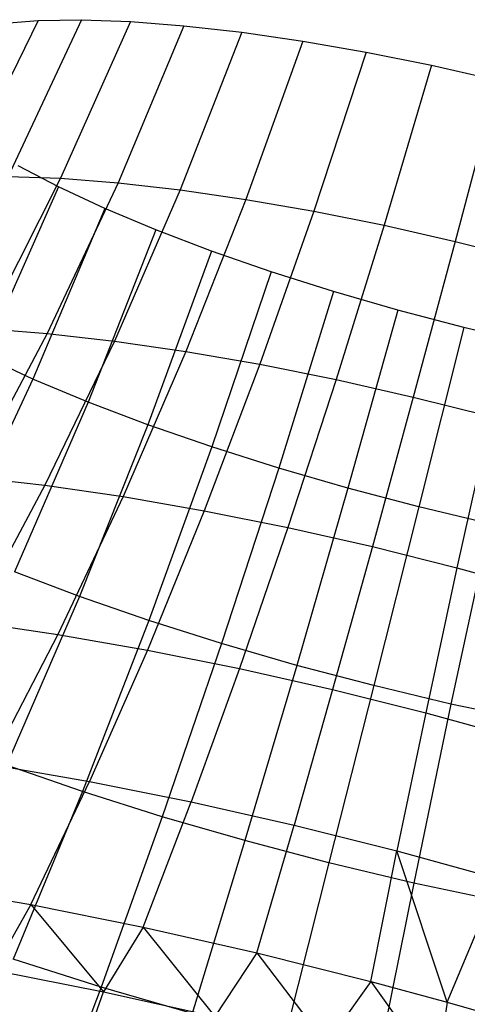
# Model space of a CAD drawing. Extents: x -11.4 to 11.4, y 1.8 to 24.6.
# Tile 22 of 199: x -6.866 to -6.497, y 12.669 to 13.48. Entities that reach past the tile are written whole.
import ezdxf

# ---------------------------------------------------------------- set-up
doc = ezdxf.new("R2010")
doc.units = 0
doc.header["$MEASUREMENT"] = 0
doc.layers.get('0').update_dxf_attribs({"color": 13, "linetype": 'CONTINUOUS'})

# ---------------------------------------------------------------- blocks, each defined once
blk = doc.blocks.new('GRUPUJ_4')
at = {"color": 0}
for p, q in [((4.55426, 11.63788, 4.21307), (4.49113, 11.50874, 4.16199)), ((4.55426, 11.63788, 4.21307), (4.49113, 11.50874, 4.16199)), ((4.52341, 11.63532, 4.25997), (4.55426, 11.63788, 4.21307)), ((4.52341, 11.63532, 4.25997), (4.55426, 11.63788, 4.21307)), ((4.59003, 11.63843, 4.16975), (4.52955, 11.50933, 4.11546)), ((4.59003, 11.63843, 4.16975), (4.52955, 11.50933, 4.11546)), ((4.55426, 11.63788, 4.21307), (4.59003, 11.63843, 4.16975)), ((4.55426, 11.63788, 4.21307), (4.59003, 11.63843, 4.16975)), ((4.63028, 11.63696, 4.13056), (4.57277, 11.50775, 4.07338)), ((4.63028, 11.63696, 4.13056), (4.57277, 11.50775, 4.07338)), ((4.59003, 11.63843, 4.16975), (4.63028, 11.63696, 4.13056)), ((4.59003, 11.63843, 4.16975), (4.63028, 11.63696, 4.13056)), ((4.63028, 11.63696, 4.13056), (4.67446, 11.63349, 4.09602)), ((4.63028, 11.63696, 4.13056), (4.67446, 11.63349, 4.09602)), ((4.67446, 11.63349, 4.09602), (4.62023, 11.50402, 4.03628)), ((4.67446, 11.63349, 4.09602), (4.62023, 11.50402, 4.03628)), ((4.67446, 11.63349, 4.09602), (4.72201, 11.62806, 4.06658)), ((4.67446, 11.63349, 4.09602), (4.72201, 11.62806, 4.06658)), ((4.72201, 11.62806, 4.06658), (4.6713, 11.49819, 4.00467)), ((4.72201, 11.62806, 4.06658), (4.6713, 11.49819, 4.00467)), ((4.72201, 11.62806, 4.06658), (4.77231, 11.62074, 4.04262)), ((4.72201, 11.62806, 4.06658), (4.77231, 11.62074, 4.04262)), ((4.77231, 11.62074, 4.04262), (4.72531, 11.49033, 3.97893)), ((4.77231, 11.62074, 4.04262), (4.72531, 11.49033, 3.97893)), ((4.77231, 11.62074, 4.04262), (4.8247, 11.61162, 4.02446)), ((4.77231, 11.62074, 4.04262), (4.8247, 11.61162, 4.02446)), ((4.8247, 11.61162, 4.02446), (4.78158, 11.48054, 3.95943)), ((4.8247, 11.61162, 4.02446), (4.78158, 11.48054, 3.95943)), ((4.8247, 11.61162, 4.02446), (4.87849, 11.60084, 4.01233)), ((4.8247, 11.61162, 4.02446), (4.87849, 11.60084, 4.01233)), ((4.87849, 11.60084, 4.01233), (4.83935, 11.46896, 3.9464)), ((4.87849, 11.60084, 4.01233), (4.83935, 11.46896, 3.9464)), ((4.87849, 11.60084, 4.01233), (4.93299, 11.58852, 4.00639)), ((4.87849, 11.60084, 4.01233), (4.93299, 11.58852, 4.00639)), ((4.93299, 11.58852, 4.00639), (4.89788, 11.45573, 3.94002)), ((4.93299, 11.58852, 4.00639), (4.89788, 11.45573, 3.94002)), ((4.57111, 11.50058, 4.82056), (4.53781, 11.51804, 4.77881)), ((4.57111, 11.50058, 4.82056), (4.53781, 11.51804, 4.77881)), ((4.57277, 11.50775, 4.07338), (4.51013, 11.38396, 4.00995)), ((4.57277, 11.50775, 4.07338), (4.51013, 11.38396, 4.00995)), ((4.52955, 11.50933, 4.11546), (4.57277, 11.50775, 4.07338)), ((4.52955, 11.50933, 4.11546), (4.57277, 11.50775, 4.07338)), ((4.57277, 11.50775, 4.07338), (4.62023, 11.50402, 4.03628)), ((4.57277, 11.50775, 4.07338), (4.62023, 11.50402, 4.03628)), ((4.57111, 11.50058, 4.82056), (4.50923, 11.36127, 4.81443)), ((4.57111, 11.50058, 4.82056), (4.50923, 11.36127, 4.81443)), ((4.62023, 11.50402, 4.03628), (4.5617, 11.37991, 3.96964)), ((4.62023, 11.50402, 4.03628), (4.5617, 11.37991, 3.96964)), ((4.60912, 11.48288, 4.85797), (4.57111, 11.50058, 4.82056)), ((4.60912, 11.48288, 4.85797), (4.57111, 11.50058, 4.82056)), ((4.62023, 11.50402, 4.03628), (4.6713, 11.49819, 4.00467)), ((4.62023, 11.50402, 4.03628), (4.6713, 11.49819, 4.00467)), ((4.6713, 11.49819, 4.00467), (4.61719, 11.37357, 3.93528)), ((4.6713, 11.49819, 4.00467), (4.61719, 11.37357, 3.93528)), ((4.6713, 11.49819, 4.00467), (4.72531, 11.49033, 3.97893)), ((4.6713, 11.49819, 4.00467), (4.72531, 11.49033, 3.97893)), ((4.60912, 11.48288, 4.85797), (4.55005, 11.34227, 4.8546)), ((4.60912, 11.48288, 4.85797), (4.55005, 11.34227, 4.8546)), ((4.65136, 11.46519, 4.89054), (4.60912, 11.48288, 4.85797)), ((4.65136, 11.46519, 4.89054), (4.60912, 11.48288, 4.85797)), ((4.72531, 11.49033, 3.97893), (4.67589, 11.36503, 3.90732)), ((4.72531, 11.49033, 3.97893), (4.67589, 11.36503, 3.90732)), ((4.72531, 11.49033, 3.97893), (4.78158, 11.48054, 3.95943)), ((4.72531, 11.49033, 3.97893), (4.78158, 11.48054, 3.95943)), ((4.78158, 11.48054, 3.95943), (4.73702, 11.35439, 3.88613)), ((4.78158, 11.48054, 3.95943), (4.73702, 11.35439, 3.88613)), ((4.78158, 11.48054, 3.95943), (4.83935, 11.46896, 3.9464)), ((4.78158, 11.48054, 3.95943), (4.83935, 11.46896, 3.9464)), ((4.83935, 11.46896, 3.9464), (4.7998, 11.34181, 3.87197)), ((4.83935, 11.46896, 3.9464), (4.7998, 11.34181, 3.87197)), ((4.83935, 11.46896, 3.9464), (4.89788, 11.45573, 3.94002)), ((4.83935, 11.46896, 3.9464), (4.89788, 11.45573, 3.94002)), ((4.65136, 11.46519, 4.89054), (4.59541, 11.32327, 4.88958)), ((4.65136, 11.46519, 4.89054), (4.59541, 11.32327, 4.88958)), ((4.69726, 11.44774, 4.91785), (4.65136, 11.46519, 4.89054)), ((4.69726, 11.44774, 4.91785), (4.65136, 11.46519, 4.89054)), ((4.89788, 11.45573, 3.94002), (4.86341, 11.32743, 3.86504)), ((4.89788, 11.45573, 3.94002), (4.86341, 11.32743, 3.86504)), ((4.89788, 11.45573, 3.94002), (4.95641, 11.44103, 3.94037)), ((4.89788, 11.45573, 3.94002), (4.95641, 11.44103, 3.94037)), ((4.69726, 11.44774, 4.91785), (4.64471, 11.30453, 4.91891)), ((4.69726, 11.44774, 4.91785), (4.64471, 11.30453, 4.91891)), ((4.74623, 11.43075, 4.93954), (4.69726, 11.44774, 4.91785)), ((4.74623, 11.43075, 4.93954), (4.69726, 11.44774, 4.91785)), ((4.74623, 11.43075, 4.93954), (4.6973, 11.28628, 4.94221)), ((4.74623, 11.43075, 4.93954), (4.6973, 11.28628, 4.94221)), ((4.79762, 11.41444, 4.95534), (4.74623, 11.43075, 4.93954)), ((4.79762, 11.41444, 4.95534), (4.74623, 11.43075, 4.93954)), ((4.79762, 11.41444, 4.95534), (4.7525, 11.26877, 4.95918)), ((4.79762, 11.41444, 4.95534), (4.7525, 11.26877, 4.95918)), ((4.85078, 11.39903, 4.96503), (4.79762, 11.41444, 4.95534)), ((4.85078, 11.39903, 4.96503), (4.79762, 11.41444, 4.95534)), ((4.85078, 11.39903, 4.96503), (4.8096, 11.25222, 4.96959)), ((4.85078, 11.39903, 4.96503), (4.8096, 11.25222, 4.96959)), ((4.90501, 11.38472, 4.96849), (4.85078, 11.39903, 4.96503)), ((4.90501, 11.38472, 4.96849), (4.85078, 11.39903, 4.96503)), ((4.5617, 11.37991, 3.96964), (4.49911, 11.26165, 3.89636)), ((4.5617, 11.37991, 3.96964), (4.49911, 11.26165, 3.89636)), ((4.51013, 11.38396, 4.00995), (4.5617, 11.37991, 3.96964)), ((4.51013, 11.38396, 4.00995), (4.5617, 11.37991, 3.96964)), ((4.5617, 11.37991, 3.96964), (4.61719, 11.37357, 3.93528)), ((4.5617, 11.37991, 3.96964), (4.61719, 11.37357, 3.93528)), ((4.90501, 11.38472, 4.96849), (4.86784, 11.23685, 4.97331)), ((4.90501, 11.38472, 4.96849), (4.86784, 11.23685, 4.97331)), ((4.9596, 11.3717, 4.96568), (4.90501, 11.38472, 4.96849)), ((4.9596, 11.3717, 4.96568), (4.90501, 11.38472, 4.96849)), ((4.61719, 11.37357, 3.93528), (4.55991, 11.25471, 3.85872)), ((4.61719, 11.37357, 3.93528), (4.55991, 11.25471, 3.85872)), ((4.61719, 11.37357, 3.93528), (4.67589, 11.36503, 3.90732)), ((4.61719, 11.37357, 3.93528), (4.67589, 11.36503, 3.90732)), ((4.55005, 11.34227, 4.8546), (4.50923, 11.36127, 4.81443)), ((4.55005, 11.34227, 4.8546), (4.50923, 11.36127, 4.81443)), ((4.67589, 11.36503, 3.90732), (4.62423, 11.24535, 3.82808)), ((4.67589, 11.36503, 3.90732), (4.62423, 11.24535, 3.82808)), ((4.67589, 11.36503, 3.90732), (4.73702, 11.35439, 3.88613)), ((4.67589, 11.36503, 3.90732), (4.73702, 11.35439, 3.88613)), ((4.73702, 11.35439, 3.88613), (4.69122, 11.23369, 3.80485)), ((4.73702, 11.35439, 3.88613), (4.69122, 11.23369, 3.80485)), ((4.73702, 11.35439, 3.88613), (4.7998, 11.34181, 3.87197)), ((4.73702, 11.35439, 3.88613), (4.7998, 11.34181, 3.87197)), ((4.55005, 11.34227, 4.8546), (4.48545, 11.20414, 4.85885)), ((4.55005, 11.34227, 4.8546), (4.48545, 11.20414, 4.85885)), ((4.59541, 11.32327, 4.88958), (4.55005, 11.34227, 4.8546)), ((4.59541, 11.32327, 4.88958), (4.55005, 11.34227, 4.8546)), ((4.7998, 11.34181, 3.87197), (4.76001, 11.2199, 3.78934)), ((4.7998, 11.34181, 3.87197), (4.76001, 11.2199, 3.78934)), ((4.7998, 11.34181, 3.87197), (4.86341, 11.32743, 3.86504)), ((4.7998, 11.34181, 3.87197), (4.86341, 11.32743, 3.86504)), ((4.59541, 11.32327, 4.88958), (4.53473, 11.1835, 4.89686)), ((4.59541, 11.32327, 4.88958), (4.53473, 11.1835, 4.89686)), ((4.64471, 11.30453, 4.91891), (4.59541, 11.32327, 4.88958)), ((4.64471, 11.30453, 4.91891), (4.59541, 11.32327, 4.88958)), ((4.86341, 11.32743, 3.86504), (4.8297, 11.20415, 3.78174)), ((4.86341, 11.32743, 3.86504), (4.8297, 11.20415, 3.78174)), ((4.86341, 11.32743, 3.86504), (4.92701, 11.31145, 3.86542)), ((4.86341, 11.32743, 3.86504), (4.92701, 11.31145, 3.86542)), ((4.64471, 11.30453, 4.91891), (4.5883, 11.16313, 4.92873)), ((4.64471, 11.30453, 4.91891), (4.5883, 11.16313, 4.92873)), ((4.6973, 11.28628, 4.94221), (4.64471, 11.30453, 4.91891)), ((4.6973, 11.28628, 4.94221), (4.64471, 11.30453, 4.91891)), ((4.92701, 11.31145, 3.86542), (4.89939, 11.18665, 3.78216)), ((4.92701, 11.31145, 3.86542), (4.89939, 11.18665, 3.78216)), ((4.6973, 11.28628, 4.94221), (4.64545, 11.1433, 4.95405)), ((4.6973, 11.28628, 4.94221), (4.64545, 11.1433, 4.95405)), ((4.7525, 11.26877, 4.95918), (4.6973, 11.28628, 4.94221)), ((4.7525, 11.26877, 4.95918), (4.6973, 11.28628, 4.94221)), ((4.7525, 11.26877, 4.95918), (4.70543, 11.12427, 4.97249)), ((4.7525, 11.26877, 4.95918), (4.70543, 11.12427, 4.97249)), ((4.8096, 11.25222, 4.96959), (4.7525, 11.26877, 4.95918)), ((4.8096, 11.25222, 4.96959), (4.7525, 11.26877, 4.95918)), ((4.49911, 11.26165, 3.89636), (4.55991, 11.25471, 3.85872)), ((4.49911, 11.26165, 3.89636), (4.55991, 11.25471, 3.85872)), ((4.55991, 11.25471, 3.85872), (4.4997, 11.14209, 3.77528)), ((4.55991, 11.25471, 3.85872), (4.4997, 11.14209, 3.77528)), ((4.55991, 11.25471, 3.85872), (4.62423, 11.24535, 3.82808)), ((4.55991, 11.25471, 3.85872), (4.62423, 11.24535, 3.82808)), ((4.8096, 11.25222, 4.96959), (4.76747, 11.10629, 4.9838)), ((4.8096, 11.25222, 4.96959), (4.76747, 11.10629, 4.9838)), ((4.86784, 11.23685, 4.97331), (4.8096, 11.25222, 4.96959)), ((4.86784, 11.23685, 4.97331), (4.8096, 11.25222, 4.96959)), ((4.62423, 11.24535, 3.82808), (4.57055, 11.13177, 3.74153)), ((4.62423, 11.24535, 3.82808), (4.57055, 11.13177, 3.74153)), ((4.62423, 11.24535, 3.82808), (4.69122, 11.23369, 3.80485)), ((4.62423, 11.24535, 3.82808), (4.69122, 11.23369, 3.80485)), ((4.69122, 11.23369, 3.80485), (4.64435, 11.11894, 3.71594)), ((4.69122, 11.23369, 3.80485), (4.64435, 11.11894, 3.71594)), ((4.69122, 11.23369, 3.80485), (4.76001, 11.2199, 3.78934)), ((4.69122, 11.23369, 3.80485), (4.76001, 11.2199, 3.78934)), ((4.86784, 11.23685, 4.97331), (4.83076, 11.08959, 4.98784)), ((4.86784, 11.23685, 4.97331), (4.83076, 11.08959, 4.98784)), ((4.92646, 11.22286, 4.97029), (4.86784, 11.23685, 4.97331)), ((4.92646, 11.22286, 4.97029), (4.86784, 11.23685, 4.97331)), ((4.76001, 11.2199, 3.78934), (4.72013, 11.10375, 3.69885)), ((4.76001, 11.2199, 3.78934), (4.72013, 11.10375, 3.69885)), ((4.76001, 11.2199, 3.78934), (4.8297, 11.20415, 3.78174)), ((4.76001, 11.2199, 3.78934), (4.8297, 11.20415, 3.78174)), ((4.92646, 11.22286, 4.97029), (4.89446, 11.07439, 4.98456)), ((4.92646, 11.22286, 4.97029), (4.89446, 11.07439, 4.98456)), ((4.8297, 11.20415, 3.78174), (4.7969, 11.08639, 3.69048)), ((4.8297, 11.20415, 3.78174), (4.7969, 11.08639, 3.69048)), ((4.8297, 11.20415, 3.78174), (4.89939, 11.18665, 3.78216)), ((4.8297, 11.20415, 3.78174), (4.89939, 11.18665, 3.78216)), ((4.5883, 11.16313, 4.92873), (4.53473, 11.1835, 4.89686)), ((4.5883, 11.16313, 4.92873), (4.53473, 11.1835, 4.89686)), ((4.89939, 11.18665, 3.78216), (4.87367, 11.06711, 3.69094)), ((4.89939, 11.18665, 3.78216), (4.87367, 11.06711, 3.69094)), ((4.89939, 11.18665, 3.78216), (4.96816, 11.16761, 3.79059)), ((4.89939, 11.18665, 3.78216), (4.96816, 11.16761, 3.79059)), ((4.5883, 11.16313, 4.92873), (4.52826, 11.02412, 4.94727)), ((4.5883, 11.16313, 4.92873), (4.52826, 11.02412, 4.94727)), ((4.64545, 11.1433, 4.95405), (4.5883, 11.16313, 4.92873)), ((4.64545, 11.1433, 4.95405), (4.5883, 11.16313, 4.92873)), ((4.4997, 11.14209, 3.77528), (4.57055, 11.13177, 3.74153)), ((4.4997, 11.14209, 3.77528), (4.57055, 11.13177, 3.74153)), ((4.64545, 11.1433, 4.95405), (4.59088, 11.0024, 4.97501)), ((4.64545, 11.1433, 4.95405), (4.59088, 11.0024, 4.97501)), ((4.70543, 11.12427, 4.97249), (4.64545, 11.1433, 4.95405)), ((4.70543, 11.12427, 4.97249), (4.64545, 11.1433, 4.95405)), ((4.57055, 11.13177, 3.74153), (4.51507, 11.02477, 3.64802)), ((4.57055, 11.13177, 3.74153), (4.51507, 11.02477, 3.64802)), ((4.57055, 11.13177, 3.74153), (4.64435, 11.11894, 3.71594)), ((4.57055, 11.13177, 3.74153), (4.64435, 11.11894, 3.71594)), ((4.64435, 11.11894, 3.71594), (4.5966, 11.01059, 3.61975)), ((4.64435, 11.11894, 3.71594), (4.5966, 11.01059, 3.61975)), ((4.64435, 11.11894, 3.71594), (4.72013, 11.10375, 3.69885)), ((4.64435, 11.11894, 3.71594), (4.72013, 11.10375, 3.69885)), ((4.70543, 11.12427, 4.97249), (4.6566, 10.98155, 4.99521)), ((4.70543, 11.12427, 4.97249), (4.6566, 10.98155, 4.99521)), ((4.76747, 11.10629, 4.9838), (4.70543, 11.12427, 4.97249)), ((4.76747, 11.10629, 4.9838), (4.70543, 11.12427, 4.97249)), ((4.72013, 11.10375, 3.69885), (4.68032, 10.99381, 3.60087)), ((4.72013, 11.10375, 3.69885), (4.68032, 10.99381, 3.60087)), ((4.72013, 11.10375, 3.69885), (4.7969, 11.08639, 3.69048)), ((4.72013, 11.10375, 3.69885), (4.7969, 11.08639, 3.69048)), ((4.76747, 11.10629, 4.9838), (4.72458, 10.96184, 5.0076)), ((4.76747, 11.10629, 4.9838), (4.72458, 10.96184, 5.0076)), ((4.83076, 11.08959, 4.98784), (4.76747, 11.10629, 4.9838)), ((4.83076, 11.08959, 4.98784), (4.76747, 11.10629, 4.9838)), ((4.7969, 11.08639, 3.69048), (4.76514, 10.97464, 3.59163)), ((4.7969, 11.08639, 3.69048), (4.76514, 10.97464, 3.59163)), ((4.83076, 11.08959, 4.98784), (4.79392, 10.94355, 5.01203)), ((4.83076, 11.08959, 4.98784), (4.79392, 10.94355, 5.01203)), ((4.7969, 11.08639, 3.69048), (4.87367, 11.06711, 3.69094)), ((4.7969, 11.08639, 3.69048), (4.87367, 11.06711, 3.69094)), ((4.89446, 11.07439, 4.98456), (4.83076, 11.08959, 4.98784)), ((4.89446, 11.07439, 4.98456), (4.83076, 11.08959, 4.98784)), ((4.89446, 11.07439, 4.98456), (4.86373, 10.92689, 5.00844)), ((4.89446, 11.07439, 4.98456), (4.86373, 10.92689, 5.00844)), ((4.95775, 11.06089, 4.974), (4.89446, 11.07439, 4.98456)), ((4.95775, 11.06089, 4.974), (4.89446, 11.07439, 4.98456)), ((4.87367, 11.06711, 3.69094), (4.84995, 10.95333, 3.59213)), ((4.87367, 11.06711, 3.69094), (4.84995, 10.95333, 3.59213)), ((4.87367, 11.06711, 3.69094), (4.94943, 11.04614, 3.70022)), ((4.87367, 11.06711, 3.69094), (4.94943, 11.04614, 3.70022)), ((4.51507, 11.02477, 3.64802), (4.5966, 11.01059, 3.61975)), ((4.51507, 11.02477, 3.64802), (4.5966, 11.01059, 3.61975)), ((4.59088, 11.0024, 4.97501), (4.52826, 11.02412, 4.94727)), ((4.59088, 11.0024, 4.97501), (4.52826, 11.02412, 4.94727)), ((4.54817, 10.9091, 3.51668), (4.5966, 11.01059, 3.61975)), ((4.54817, 10.9091, 3.51668), (4.5966, 11.01059, 3.61975)), ((4.5966, 11.01059, 3.61975), (4.68032, 10.99381, 3.60087)), ((4.5966, 11.01059, 3.61975), (4.68032, 10.99381, 3.60087)), ((4.59088, 11.0024, 4.97501), (4.53381, 10.86414, 5.005)), ((4.59088, 11.0024, 4.97501), (4.53381, 10.86414, 5.005)), ((4.6566, 10.98155, 4.99521), (4.59088, 11.0024, 4.97501)), ((4.6566, 10.98155, 4.99521), (4.59088, 11.0024, 4.97501)), ((4.64075, 10.89053, 3.4958), (4.68032, 10.99381, 3.60087)), ((4.64075, 10.89053, 3.4958), (4.68032, 10.99381, 3.60087)), ((4.68032, 10.99381, 3.60087), (4.76514, 10.97464, 3.59163)), ((4.68032, 10.99381, 3.60087), (4.76514, 10.97464, 3.59163)), ((4.6566, 10.98155, 4.99521), (4.60622, 10.84117, 5.02725)), ((4.6566, 10.98155, 4.99521), (4.60622, 10.84117, 5.02725)), ((4.72458, 10.96184, 5.0076), (4.6566, 10.98155, 4.99521)), ((4.72458, 10.96184, 5.0076), (4.6566, 10.98155, 4.99521)), ((4.73455, 10.86933, 3.48557), (4.76514, 10.97464, 3.59163)), ((4.73455, 10.86933, 3.48557), (4.76514, 10.97464, 3.59163)), ((4.76514, 10.97464, 3.59163), (4.84995, 10.95333, 3.59213)), ((4.76514, 10.97464, 3.59163), (4.84995, 10.95333, 3.59213)), ((4.72458, 10.96184, 5.0076), (4.6811, 10.81947, 5.0409)), ((4.72458, 10.96184, 5.0076), (4.6811, 10.81947, 5.0409)), ((4.79392, 10.94355, 5.01203), (4.72458, 10.96184, 5.0076)), ((4.79392, 10.94355, 5.01203), (4.72458, 10.96184, 5.0076)), ((4.82834, 10.84577, 3.48613), (4.84995, 10.95333, 3.59213)), ((4.82834, 10.84577, 3.48613), (4.84995, 10.95333, 3.59213)), ((4.8913, 10.82861, 3.49265), (4.84995, 10.95333, 3.59213)), ((4.84995, 10.95333, 3.59213), (4.93365, 10.93017, 3.60239)), ((4.8913, 10.82861, 3.49265), (4.84995, 10.95333, 3.59213)), ((4.84995, 10.95333, 3.59213), (4.93365, 10.93017, 3.60239)), ((4.79392, 10.94355, 5.01203), (4.75749, 10.79931, 5.04578)), ((4.79392, 10.94355, 5.01203), (4.75749, 10.79931, 5.04578)), ((4.86373, 10.92689, 5.00844), (4.79392, 10.94355, 5.01203)), ((4.86373, 10.92689, 5.00844), (4.79392, 10.94355, 5.01203)), ((4.45802, 10.92478, 3.54794), (4.54817, 10.9091, 3.51668)), ((4.45802, 10.92478, 3.54794), (4.54817, 10.9091, 3.51668)), ((4.86373, 10.92689, 5.00844), (4.83438, 10.78096, 5.04182)), ((4.86373, 10.92689, 5.00844), (4.83438, 10.78096, 5.04182)), ((4.93308, 10.9121, 4.99686), (4.86373, 10.92689, 5.00844)), ((4.93308, 10.9121, 4.99686), (4.86373, 10.92689, 5.00844)), ((4.8913, 10.82861, 3.49265), (4.93365, 10.93017, 3.60239)), ((4.8913, 10.82861, 3.49265), (4.93365, 10.93017, 3.60239)), ((4.54817, 10.9091, 3.51668), (4.51777, 10.85518, 3.46462)), ((4.54817, 10.9091, 3.51668), (4.51777, 10.85518, 3.46462)), ((4.54817, 10.9091, 3.51668), (4.60816, 10.83725, 3.44333)), ((4.54817, 10.9091, 3.51668), (4.60816, 10.83725, 3.44333)), ((4.54817, 10.9091, 3.51668), (4.64075, 10.89053, 3.4958)), ((4.54817, 10.9091, 3.51668), (4.64075, 10.89053, 3.4958)), ((4.64075, 10.89053, 3.4958), (4.60816, 10.83725, 3.44333)), ((4.64075, 10.89053, 3.4958), (4.60816, 10.83725, 3.44333)), ((4.64075, 10.89053, 3.4958), (4.69979, 10.8169, 3.43173)), ((4.64075, 10.89053, 3.4958), (4.69979, 10.8169, 3.43173)), ((4.64075, 10.89053, 3.4958), (4.73455, 10.86933, 3.48557)), ((4.64075, 10.89053, 3.4958), (4.73455, 10.86933, 3.48557)), ((4.73455, 10.86933, 3.48557), (4.69979, 10.8169, 3.43173)), ((4.73455, 10.86933, 3.48557), (4.69979, 10.8169, 3.43173)), ((4.73455, 10.86933, 3.48557), (4.79162, 10.79434, 3.42995)), ((4.73455, 10.86933, 3.48557), (4.79162, 10.79434, 3.42995)), ((4.73455, 10.86933, 3.48557), (4.82834, 10.84577, 3.48613)), ((4.73455, 10.86933, 3.48557), (4.82834, 10.84577, 3.48613)), ((4.60622, 10.84117, 5.02725), (4.53381, 10.86414, 5.005)), ((4.60622, 10.84117, 5.02725), (4.53381, 10.86414, 5.005)), ((4.51777, 10.85518, 3.46462), (4.60816, 10.83725, 3.44333)), ((4.51777, 10.85518, 3.46462), (4.60816, 10.83725, 3.44333)), ((4.82834, 10.84577, 3.48613), (4.79162, 10.79434, 3.42995)), ((4.82834, 10.84577, 3.48613), (4.79162, 10.79434, 3.42995)), ((4.82834, 10.84577, 3.48613), (4.88261, 10.76983, 3.43801)), ((4.82834, 10.84577, 3.48613), (4.8913, 10.82861, 3.49265)), ((4.82834, 10.84577, 3.48613), (4.88261, 10.76983, 3.43801)), ((4.82834, 10.84577, 3.48613), (4.8913, 10.82861, 3.49265)), ((4.60622, 10.84117, 5.02725), (4.55447, 10.70372, 5.06848)), ((4.60622, 10.84117, 5.02725), (4.55447, 10.70372, 5.06848)), ((4.5866, 10.77617, 3.39516), (4.60816, 10.83725, 3.44333)), ((4.5866, 10.77617, 3.39516), (4.60816, 10.83725, 3.44333)), ((4.6811, 10.81947, 5.0409), (4.60622, 10.84117, 5.02725)), ((4.6811, 10.81947, 5.0409), (4.60622, 10.84117, 5.02725)), ((4.60816, 10.83725, 3.44333), (4.69979, 10.8169, 3.43173)), ((4.60816, 10.83725, 3.44333), (4.69979, 10.8169, 3.43173)), ((4.8913, 10.82861, 3.49265), (4.88261, 10.76983, 3.43801)), ((4.8913, 10.82861, 3.49265), (4.88261, 10.76983, 3.43801)), ((4.8913, 10.82861, 3.49265), (4.9209, 10.82016, 3.49747)), ((4.8913, 10.82861, 3.49265), (4.9209, 10.82016, 3.49747))]:
    blk.add_line(p, q, dxfattribs=at)
blk = doc.blocks.new('SATELLITE_M_ZWIS-11230-112')
at = {"color": 0}
blk.add_blockref('GRUPUJ_4', (-11.40464, 1.84184, 0.62927), dxfattribs=at)

msp = doc.modelspace()

# ---------------------------------------------------------------- block references
at = {"color": 0}
msp.add_blockref('SATELLITE_M_ZWIS-11230-112', (0, 0), dxfattribs=at)

doc.saveas('drawing.dxf')
